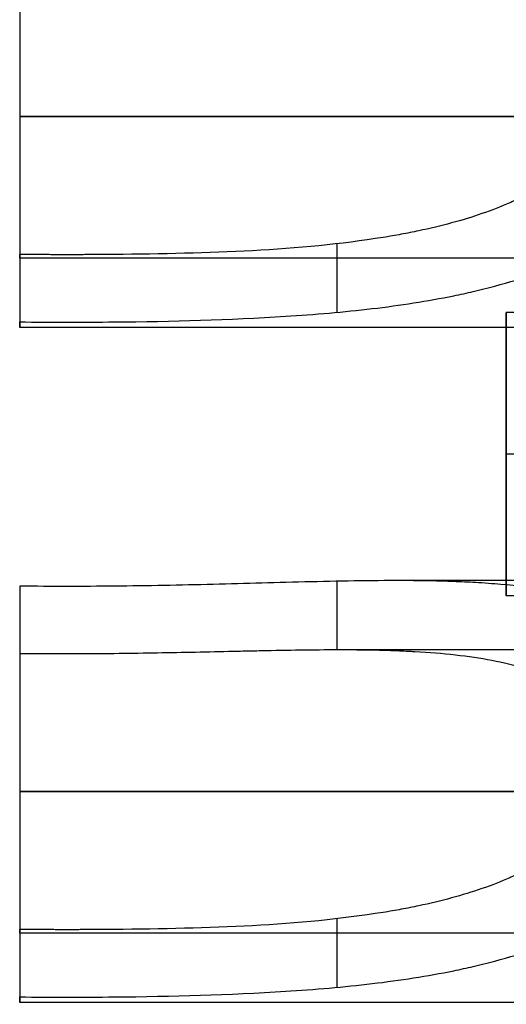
# Model space of a CAD drawing. Header units: millimetres. Extents: x -66 to 114, y 79 to 395.
# Tile 22 of 239: x 41.95 to 43.68, y 89.52 to 93.02. Entities that reach past the tile are written whole.
import ezdxf

# ---------------------------------------------------------------- set-up
doc = ezdxf.new("R2010")
doc.units = ezdxf.units.MM
doc.layers.add('Layer 01', color=18, linetype='Continuous', true_color=0x000000)

# ---------------------------------------------------------------- blocks, each defined once
blk = doc.blocks.new('Block 03')
at = {"layer": 'Layer 01'}
for p, q in [((45.95, 92.6733, 14.1535), (41.95, 92.6733, 14.1535)), ((41.95, 92.6602, 14.3999), (41.95, 92.6602, 14.1534)), ((41.95, 92.2614, 13.9396), (41.95, 91.9816, 13.9396)), ((45.95, 92.1698, 13.65), (41.95, 92.1698, 13.65)), ((46.9201, 91.9769, 15.8), (43.6799, 91.9769, 15.8)), ((46.9201, 91.9769, 11.5), (43.6799, 91.9769, 11.5)), ((46.65, 91.9233, 13.65), (41.95, 91.9233, 13.65)), ((46.9201, 91.4733, 15.2965), (43.6799, 91.4733, 15.2965)), ((46.9201, 91.4733, 16.3035), (43.6799, 91.4733, 16.3035)), ((46.9201, 91.4733, 10.9965), (43.6799, 91.4733, 10.9965)), ((46.9201, 91.4733, 12.0035), (43.6799, 91.4733, 12.0035)), ((46.65, 91.0233, 13.65), (43.287, 91.0233, 13.65)), ((41.95, 90.9649, 13.9396), (41.95, 90.6852, 13.9396)), ((46.9201, 90.9698, 15.8), (43.6799, 90.9698, 15.8)), ((46.9201, 90.9698, 11.5), (43.6799, 90.9698, 11.5)), ((45.95, 90.7769, 13.65), (43.084, 90.7769, 13.65)), ((45.95, 90.2733, 14.1535), (41.95, 90.2733, 14.1535)), ((41.95, 90.2602, 14.3999), (41.95, 90.2602, 14.1534)), ((41.95, 89.8614, 13.9396), (41.95, 89.5816, 13.9396)), ((45.95, 89.7698, 13.65), (41.95, 89.7698, 13.65)), ((46.65, 89.5233, 13.65), (41.95, 89.5233, 13.65))]:
    blk.add_line(p, q, dxfattribs=at)
at = {"layer": 'Layer 01', "extrusion": (1, 0, 0)}
for centre in [(91.4733, 15.8, 43.6799), (91.4733, 11.5, 43.6799)]:
    blk.add_circle(centre, 0.5035, dxfattribs=at)
at = {"layer": 'Layer 01'}
for points, knots in [([(44.4268, 92.6733, 12.9002), (44.4288, 92.6794, 12.9), (44.4314, 92.6881, 12.9001), (44.4355, 92.7028, 12.9005), (44.4413, 92.7248, 12.9015), (44.4457, 92.7466, 12.9034), (44.4528, 92.79, 12.9086), (44.455, 92.8186, 12.9137), (44.4547, 92.9021, 12.9335), (44.4455, 92.9558, 12.9529), (44.4183, 93.0314, 12.9904), (44.4069, 93.0558, 13.0043), (44.3866, 93.091, 13.0269), (44.3792, 93.1025, 13.0348), (44.3634, 93.125, 13.0511), (44.3561, 93.1344, 13.0584), (44.3193, 93.1791, 13.0943), (44.2839, 93.2115, 13.1257), (44.222, 93.2547, 13.1757), (44.1999, 93.2682, 13.1928), (44.1646, 93.2872, 13.219), (44.1506, 93.2942, 13.2291), (44.1308, 93.3035, 13.2432), (44.0805, 93.326, 13.2785), (44.0255, 93.3447, 13.3142), (43.8846, 93.383, 13.3994), (43.7788, 93.3996, 13.4554), (43.6463, 93.4111, 13.5148), (43.6314, 93.4122, 13.5213), (43.6012, 93.4144, 13.5343), (43.584, 93.4155, 13.5416), (43.5449, 93.4177, 13.5577), (43.4661, 93.4214, 13.5892), (43.3848, 93.4229, 13.6182), (43.2191, 93.4239, 13.6726), (43.1045, 93.4219, 13.704), (42.8666, 93.4162, 13.7568), (42.7541, 93.4128, 13.7763), (42.5216, 93.407, 13.8062), (42.4044, 93.4047, 13.8161), (42.2863, 93.4036, 13.8209)], [0, 0, 0, 0, 0.022125, 0.022125, 0.04425, 0.0885, 0.0885, 0.177, 0.177, 0.354, 0.354, 0.4425, 0.4425, 0.48675, 0.48675, 0.531, 0.531, 0.707999, 0.707999, 0.796499, 0.796499, 0.840749, 0.840749, 0.884999, 1.061999, 1.061999, 1.415999, 1.415999, 1.460249, 1.460249, 1.504499, 1.504499, 1.592999, 1.769998, 1.769998, 2.123998, 2.123998, 2.477998, 2.477998, 2.831998, 2.831998, 2.831998, 2.831998]), ([(44.0436, 92.6732, 13.1463), (44.0451, 92.6774, 13.1465), (44.0478, 92.6844, 13.1466), (44.0518, 92.6955, 13.1469), (44.0571, 92.7121, 13.1477), (44.0611, 92.7287, 13.1494), (44.0669, 92.7616, 13.1538), (44.0682, 92.7833, 13.1581), (44.0643, 92.8473, 13.1754), (44.0511, 92.8882, 13.1925), (44.0246, 92.931, 13.2173), (44.0228, 92.9337, 13.219), (44.0178, 92.941, 13.2235), (44.0099, 92.9519, 13.2304), (43.9897, 92.9764, 13.2473), (43.9689, 92.9961, 13.2632), (43.9227, 93.0334, 13.2964), (43.8858, 93.0556, 13.3207), (43.8374, 93.0773, 13.3494), (43.835, 93.0784, 13.3508), (43.8271, 93.0817, 13.3554), (43.8152, 93.0867, 13.3624), (43.7866, 93.0978, 13.3787), (43.7607, 93.1064, 13.3928), (43.7071, 93.1224, 13.4211), (43.6689, 93.1315, 13.4401), (43.5469, 93.1547, 13.4966), (43.4557, 93.1645, 13.5337), (43.3483, 93.1706, 13.5709), (43.3444, 93.1708, 13.5723), (43.3341, 93.1714, 13.5758), (43.3186, 93.1721, 13.581), (43.2822, 93.1737, 13.5931), (43.2506, 93.1747, 13.603), (43.1868, 93.1763, 13.6223), (43.1436, 93.1768, 13.6345), (43.0115, 93.177, 13.6689), (42.9205, 93.1757, 13.6889), (42.803, 93.1733, 13.7101), (42.782, 93.1728, 13.7136), (42.7375, 93.1719, 13.7209), (42.7151, 93.1714, 13.7243), (42.6481, 93.1699, 13.7339), (42.6032, 93.1689, 13.7396), (42.4682, 93.1661, 13.7543), (42.3775, 93.1645, 13.761), (42.2863, 93.1636, 13.7647)], [-2.190262, -2.190262, -2.190262, -2.190262, -2.17315, -2.17315, -2.156039, -2.121816, -2.121816, -2.05337, -2.05337, -1.916479, -1.916479, -1.899368, -1.899368, -1.882256, -1.848033, -1.779588, -1.779588, -1.642696, -1.642696, -1.625585, -1.625585, -1.608473, -1.574251, -1.505805, -1.505805, -1.368914, -1.368914, -1.095131, -1.095131, -1.078019, -1.078019, -1.060908, -1.026685, -0.958239, -0.958239, -0.821348, -0.821348, -0.547565, -0.547565, -0.47912, -0.47912, -0.410674, -0.410674, -0.273783, -0.273783, 0, 0, 0, 0]), ([(42.2863, 91.9431, 13.4791), (42.4922, 91.945, 13.4707), (42.6952, 91.9503, 13.4469), (42.9456, 91.9663, 13.3996), (42.9988, 91.9702, 13.3887), (43.102, 91.9793, 13.3655), (43.1528, 91.9845, 13.3531), (43.3028, 92.0022, 13.3139), (43.3996, 92.0171, 13.285), (43.5165, 92.041, 13.2466), (43.5397, 92.0461, 13.2388), (43.5856, 92.0567, 13.223), (43.6141, 92.0637, 13.213), (43.6906, 92.0841, 13.1855), (43.7394, 92.0989, 13.1671), (43.8795, 92.1478, 13.1127), (43.9643, 92.1862, 13.0771), (44.0502, 92.2363, 13.0404), (44.0596, 92.242, 13.0364), (44.0781, 92.2535, 13.0285), (44.0926, 92.2628, 13.0223), (44.1283, 92.2869, 13.0069), (44.1509, 92.3035, 12.9972), (44.215, 92.3548, 12.9699), (44.2529, 92.391, 12.954), (44.3522, 92.5048, 12.9148), (44.3992, 92.5876, 12.9), (44.4268, 92.6733, 12.9002)], [-2.482282, -2.482282, -2.482282, -2.482282, -1.861712, -1.861712, -1.706569, -1.706569, -1.551427, -1.551427, -1.241141, -1.241141, -1.16357, -1.16357, -1.085999, -1.085999, -0.930856, -0.930856, -0.620571, -0.620571, -0.581785, -0.581785, -0.542999, -0.542999, -0.465428, -0.465428, -0.310285, -0.310285, 0, 0, 0, 0]), ([(44.0436, 92.6732, 13.1463), (44.0194, 92.6151, 13.1465), (43.9781, 92.5586, 13.1566), (43.8903, 92.4809, 13.1839), (43.8567, 92.4561, 13.195), (43.7999, 92.421, 13.2141), (43.7698, 92.404, 13.2242), (43.732, 92.385, 13.2371), (43.7151, 92.3771, 13.2428), (43.7037, 92.3719, 13.2466), (43.6961, 92.3685, 13.2492), (43.6293, 92.3391, 13.2718), (43.5604, 92.3153, 13.2946), (43.4479, 92.2847, 13.3294), (43.4089, 92.2754, 13.3411), (43.3482, 92.2626, 13.3586), (43.3172, 92.2565, 13.3673), (43.2854, 92.2509, 13.376), (43.2641, 92.2472, 13.3817), (43.2518, 92.2452, 13.385), (42.9417, 92.1953, 13.4666), (42.623, 92.1863, 13.5215), (42.2863, 92.183, 13.5353)], [-1.955455, -1.955455, -1.955455, -1.955455, -1.711023, -1.711023, -1.588807, -1.588807, -1.527699, -1.497145, -1.481868, -1.481868, -1.466591, -1.466591, -1.222159, -1.222159, -1.099944, -1.099944, -1.038836, -1.008282, -1.008282, -0.977728, -0.977728, 0, 0, 0, 0]), ([(44.4268, 90.2733, 12.9002), (44.4288, 90.2794, 12.9), (44.4314, 90.2881, 12.9001), (44.4355, 90.3028, 12.9005), (44.4413, 90.3248, 12.9015), (44.4457, 90.3466, 12.9034), (44.4528, 90.39, 12.9086), (44.455, 90.4186, 12.9137), (44.4547, 90.5021, 12.9335), (44.4455, 90.5558, 12.9529), (44.4183, 90.6314, 12.9904), (44.4069, 90.6558, 13.0043), (44.3866, 90.691, 13.0269), (44.3792, 90.7025, 13.0348), (44.3634, 90.725, 13.0511), (44.3561, 90.7344, 13.0584), (44.3193, 90.7791, 13.0943), (44.2839, 90.8115, 13.1257), (44.222, 90.8547, 13.1757), (44.1999, 90.8682, 13.1928), (44.1646, 90.8872, 13.219), (44.1506, 90.8942, 13.2291), (44.1308, 90.9035, 13.2432), (44.0805, 90.926, 13.2785), (44.0255, 90.9447, 13.3142), (43.8846, 90.983, 13.3994), (43.7788, 90.9996, 13.4554), (43.6463, 91.0111, 13.5148), (43.6314, 91.0122, 13.5213), (43.6012, 91.0144, 13.5343), (43.584, 91.0155, 13.5416), (43.5449, 91.0177, 13.5577), (43.4661, 91.0214, 13.5892), (43.3848, 91.0229, 13.6182), (43.2191, 91.0239, 13.6726), (43.1045, 91.0219, 13.704), (42.8666, 91.0162, 13.7568), (42.7541, 91.0128, 13.7763), (42.5216, 91.007, 13.8062), (42.4044, 91.0047, 13.8161), (42.2863, 91.0036, 13.8209)], [0, 0, 0, 0, 0.022125, 0.022125, 0.04425, 0.0885, 0.0885, 0.177, 0.177, 0.354, 0.354, 0.4425, 0.4425, 0.48675, 0.48675, 0.531, 0.531, 0.707999, 0.707999, 0.796499, 0.796499, 0.840749, 0.840749, 0.884999, 1.061999, 1.061999, 1.415999, 1.415999, 1.460249, 1.460249, 1.504499, 1.504499, 1.592999, 1.769998, 1.769998, 2.123998, 2.123998, 2.477998, 2.477998, 2.831998, 2.831998, 2.831998, 2.831998]), ([(44.0436, 90.2732, 13.1463), (44.0451, 90.2774, 13.1465), (44.0478, 90.2844, 13.1466), (44.0518, 90.2955, 13.1469), (44.0571, 90.3121, 13.1477), (44.0611, 90.3287, 13.1494), (44.0669, 90.3616, 13.1538), (44.0682, 90.3833, 13.1581), (44.0643, 90.4473, 13.1754), (44.0511, 90.4882, 13.1925), (44.0246, 90.531, 13.2173), (44.0228, 90.5337, 13.219), (44.0178, 90.541, 13.2235), (44.0099, 90.5519, 13.2304), (43.9897, 90.5764, 13.2473), (43.9689, 90.5961, 13.2632), (43.9227, 90.6334, 13.2964), (43.8858, 90.6556, 13.3207), (43.8374, 90.6773, 13.3494), (43.835, 90.6784, 13.3508), (43.8271, 90.6817, 13.3554), (43.8152, 90.6867, 13.3624), (43.7866, 90.6978, 13.3787), (43.7607, 90.7064, 13.3928), (43.7071, 90.7224, 13.4211), (43.6689, 90.7315, 13.4401), (43.5469, 90.7547, 13.4966), (43.4557, 90.7645, 13.5337), (43.3483, 90.7706, 13.5709), (43.3444, 90.7708, 13.5723), (43.3341, 90.7714, 13.5758), (43.3186, 90.7721, 13.581), (43.2822, 90.7737, 13.5931), (43.2506, 90.7747, 13.603), (43.1868, 90.7763, 13.6223), (43.1436, 90.7768, 13.6345), (43.0115, 90.777, 13.6689), (42.9205, 90.7757, 13.6889), (42.803, 90.7733, 13.7101), (42.782, 90.7728, 13.7136), (42.7375, 90.7719, 13.7209), (42.7151, 90.7714, 13.7243), (42.6481, 90.7699, 13.7339), (42.6032, 90.7689, 13.7396), (42.4682, 90.7661, 13.7543), (42.3775, 90.7645, 13.761), (42.2863, 90.7636, 13.7647)], [-2.190262, -2.190262, -2.190262, -2.190262, -2.17315, -2.17315, -2.156039, -2.121816, -2.121816, -2.05337, -2.05337, -1.916479, -1.916479, -1.899368, -1.899368, -1.882256, -1.848033, -1.779588, -1.779588, -1.642696, -1.642696, -1.625585, -1.625585, -1.608473, -1.574251, -1.505805, -1.505805, -1.368914, -1.368914, -1.095131, -1.095131, -1.078019, -1.078019, -1.060908, -1.026685, -0.958239, -0.958239, -0.821348, -0.821348, -0.547565, -0.547565, -0.47912, -0.47912, -0.410674, -0.410674, -0.273783, -0.273783, 0, 0, 0, 0]), ([(42.2863, 89.5431, 13.4791), (42.4922, 89.545, 13.4707), (42.6952, 89.5503, 13.4469), (42.9456, 89.5663, 13.3996), (42.9988, 89.5702, 13.3887), (43.102, 89.5793, 13.3655), (43.1528, 89.5845, 13.3531), (43.3028, 89.6022, 13.3139), (43.3996, 89.6171, 13.285), (43.5165, 89.641, 13.2466), (43.5397, 89.6461, 13.2388), (43.5856, 89.6567, 13.223), (43.6141, 89.6637, 13.213), (43.6906, 89.6841, 13.1855), (43.7394, 89.6989, 13.1671), (43.8795, 89.7478, 13.1127), (43.9643, 89.7862, 13.0771), (44.0502, 89.8363, 13.0404), (44.0596, 89.842, 13.0364), (44.0781, 89.8535, 13.0285), (44.0926, 89.8628, 13.0223), (44.1283, 89.8869, 13.0069), (44.1509, 89.9035, 12.9972), (44.215, 89.9548, 12.9699), (44.2529, 89.991, 12.954), (44.3522, 90.1048, 12.9148), (44.3992, 90.1876, 12.9), (44.4268, 90.2733, 12.9002)], [-2.482282, -2.482282, -2.482282, -2.482282, -1.861712, -1.861712, -1.706569, -1.706569, -1.551427, -1.551427, -1.241141, -1.241141, -1.16357, -1.16357, -1.085999, -1.085999, -0.930856, -0.930856, -0.620571, -0.620571, -0.581785, -0.581785, -0.542999, -0.542999, -0.465428, -0.465428, -0.310285, -0.310285, 0, 0, 0, 0]), ([(44.0436, 90.2732, 13.1463), (44.0194, 90.2151, 13.1465), (43.9781, 90.1586, 13.1566), (43.8903, 90.0809, 13.1839), (43.8567, 90.0561, 13.195), (43.7999, 90.021, 13.2141), (43.7698, 90.004, 13.2242), (43.732, 89.985, 13.2371), (43.7151, 89.9771, 13.2428), (43.7037, 89.9719, 13.2466), (43.6961, 89.9685, 13.2492), (43.6293, 89.9391, 13.2718), (43.5604, 89.9153, 13.2946), (43.4479, 89.8847, 13.3294), (43.4089, 89.8754, 13.3411), (43.3482, 89.8626, 13.3586), (43.3172, 89.8565, 13.3673), (43.2854, 89.8509, 13.376), (43.2641, 89.8472, 13.3817), (43.2518, 89.8452, 13.385), (42.9417, 89.7953, 13.4666), (42.623, 89.7863, 13.5215), (42.2863, 89.783, 13.5353)], [-1.955455, -1.955455, -1.955455, -1.955455, -1.711023, -1.711023, -1.588807, -1.588807, -1.527699, -1.497145, -1.481868, -1.481868, -1.466591, -1.466591, -1.222159, -1.222159, -1.099944, -1.099944, -1.038836, -1.008282, -1.008282, -0.977728, -0.977728, 0, 0, 0, 0])]:
    blk.add_open_spline(points, degree=3, knots=knots, dxfattribs=at)
at = {"layer": 'Layer 01', "extrusion": (1, -2.50346e-14, -5.61051e-14)}
blk.add_open_spline([(41.95, 93.4036, 13.8209), (41.95, 93.3654, 13.9841), (41.95, 93.2707, 14.1335), (41.95, 93.008, 14.3418), (41.95, 92.8409, 14.4), (41.95, 92.6733, 14.4)], degree=3, knots=[-1.024265, -1.024265, -1.024265, -1.024265, -0.512132, -0.512132, 0, 0, 0, 0], dxfattribs=at)
at = {"layer": 'Layer 01', "extrusion": (1, 6.85382e-13, 8.64212e-13)}
blk.add_open_spline([(41.95, 93.1636, 13.7647), (41.95, 93.1513, 13.8174), (41.95, 93.131, 13.8668), (41.95, 93.0747, 13.9587), (41.95, 93.0355, 14.0049), (41.95, 92.9452, 14.0778), (41.95, 92.8932, 14.1069), (41.95, 92.8113, 14.1352), (41.95, 92.7831, 14.1423), (41.95, 92.7248, 14.1518), (41.95, 92.7, 14.1536), (41.95, 92.6733, 14.1536)], degree=3, knots=[0, 0, 0, 0, 0.1694518, 0.1694518, 0.3389037, 0.3389037, 0.5083555, 0.5083555, 0.5930814, 0.5930814, 0.6778073, 0.6778073, 0.6778073, 0.6778073], dxfattribs=at)
at = {"layer": 'Layer 01'}
for points in [[(46.65, 92.6733, 14.4), (44.3, 92.6733, 14.4), (41.95, 92.6733, 14.4)], [(41.95, 92.6733, 14.1536), (43.95, 92.6733, 14.1536), (45.95, 92.6733, 14.1535)], [(43.0778, 92.2211, 13.4278), (43.0778, 92.0992, 13.3993), (43.0778, 91.9773, 13.3707)], [(41.95, 92.183, 13.5353), (41.95, 92.0631, 13.5072), (41.95, 91.9431, 13.4791)], [(41.95, 91.0036, 13.8209), (41.95, 90.8836, 13.7928), (41.95, 90.7636, 13.7647)], [(43.0778, 91.021, 13.7086), (43.0778, 90.899, 13.6801), (43.0778, 90.7769, 13.6515)], [(46.65, 90.2733, 14.4), (44.3, 90.2733, 14.4), (41.95, 90.2733, 14.4)], [(41.95, 90.2733, 14.1536), (43.95, 90.2733, 14.1536), (45.95, 90.2733, 14.1535)], [(43.0778, 89.8211, 13.4278), (43.0778, 89.6992, 13.3993), (43.0778, 89.5773, 13.3707)], [(41.95, 89.783, 13.5353), (41.95, 89.6631, 13.5072), (41.95, 89.5431, 13.4791)]]:
    blk.add_open_spline(points, degree=2, dxfattribs=at)
at = {"layer": 'Layer 01', "extrusion": (1, -1.7048e-13, 3.10529e-13)}
blk.add_open_spline([(41.95, 92.6733, 14.1536), (41.95, 92.6009, 14.1536), (41.95, 92.5273, 14.1375), (41.95, 92.4287, 14.0916), (41.95, 92.3976, 14.0732), (41.95, 92.3349, 14.025), (41.95, 92.3068, 13.9977), (41.95, 92.2325, 13.9056), (41.95, 92.1973, 13.8328), (41.95, 92.1644, 13.6772), (41.95, 92.1662, 13.6073), (41.95, 92.183, 13.5353)], degree=3, knots=[0, 0, 0, 0, 0.2282732, 0.2282732, 0.3424099, 0.3424099, 0.4565465, 0.4565465, 0.6848197, 0.6848197, 0.9130929, 0.9130929, 0.9130929, 0.9130929], dxfattribs=at)
at = {"layer": 'Layer 01', "extrusion": (1, -2.00143e-14, 5.44466e-14)}
blk.add_open_spline([(41.95, 92.6733, 14.4), (41.95, 92.5608, 14.4), (41.95, 92.4483, 14.3742), (41.95, 92.2457, 14.2763), (41.95, 92.1556, 14.2042), (41.95, 92.0157, 14.0278), (41.95, 91.966, 13.9237), (41.95, 91.9169, 13.7041), (41.95, 91.9174, 13.5887), (41.95, 91.9431, 13.4791)], degree=3, knots=[-1.361856, -1.361856, -1.361856, -1.361856, -1.021392, -1.021392, -0.680928, -0.680928, -0.340464, -0.340464, 0, 0, 0, 0], dxfattribs=at)
at = {"layer": 'Layer 01', "extrusion": (-3.66856e-14, -0.97369, -0.227876)}
blk.add_rational_spline([(42.2863, 92.183, 13.5353), (42.1182, 92.1814, 13.5421), (41.95, 92.183, 13.5353)], [1, 0.999115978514, 1], degree=2, dxfattribs=at)
at = {"layer": 'Layer 01', "extrusion": (-7.74671e-15, -0.97369, -0.227876)}
blk.add_open_spline([(41.95, 91.9431, 13.4791), (42.0621, 91.942, 13.4837), (42.1742, 91.942, 13.4837), (42.2863, 91.9431, 13.4791)], degree=3, dxfattribs=at)
at = {"layer": 'Layer 01', "extrusion": (1, 0, 0)}
blk.add_open_spline([(41.95, 91.0036, 13.8209), (41.95, 90.9654, 13.9841), (41.95, 90.8707, 14.1335), (41.95, 90.608, 14.3418), (41.95, 90.4409, 14.4), (41.95, 90.2733, 14.4)], degree=3, knots=[-1.024265, -1.024265, -1.024265, -1.024265, -0.512132, -0.512132, 0, 0, 0, 0], dxfattribs=at)
at = {"layer": 'Layer 01', "extrusion": (-3.04583e-16, -0.97369, -0.227876)}
blk.add_open_spline([(42.2863, 91.0036, 13.8209), (42.1742, 91.0025, 13.8255), (42.0621, 91.0025, 13.8255), (41.95, 91.0036, 13.8209)], degree=3, dxfattribs=at)
at = {"layer": 'Layer 01', "extrusion": (1, 7.01105e-13, 9.20585e-13)}
blk.add_open_spline([(41.95, 90.7636, 13.7647), (41.95, 90.7513, 13.8174), (41.95, 90.731, 13.8668), (41.95, 90.6747, 13.9587), (41.95, 90.6355, 14.0049), (41.95, 90.5452, 14.0778), (41.95, 90.4932, 14.1069), (41.95, 90.4113, 14.1352), (41.95, 90.3831, 14.1423), (41.95, 90.3248, 14.1518), (41.95, 90.3, 14.1536), (41.95, 90.2733, 14.1536)], degree=3, knots=[0, 0, 0, 0, 0.1694518, 0.1694518, 0.3389037, 0.3389037, 0.5083555, 0.5083555, 0.5930814, 0.5930814, 0.6778073, 0.6778073, 0.6778073, 0.6778073], dxfattribs=at)
at = {"layer": 'Layer 01', "extrusion": (4.43976e-14, -0.97369, -0.227876)}
blk.add_rational_spline([(42.2863, 90.7636, 13.7647), (42.1182, 90.762, 13.7716), (41.95, 90.7636, 13.7647)], [1, 0.999115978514, 1], degree=2, dxfattribs=at)
at = {"layer": 'Layer 01', "extrusion": (1, -2.69436e-13, 3.42923e-13)}
blk.add_open_spline([(41.95, 90.2733, 14.1536), (41.95, 90.2009, 14.1536), (41.95, 90.1273, 14.1375), (41.95, 90.0287, 14.0916), (41.95, 89.9976, 14.0732), (41.95, 89.9349, 14.025), (41.95, 89.9068, 13.9977), (41.95, 89.8325, 13.9056), (41.95, 89.7973, 13.8328), (41.95, 89.7644, 13.6772), (41.95, 89.7662, 13.6073), (41.95, 89.783, 13.5353)], degree=3, knots=[0, 0, 0, 0, 0.2282732, 0.2282732, 0.3424099, 0.3424099, 0.4565465, 0.4565465, 0.6848197, 0.6848197, 0.9130929, 0.9130929, 0.9130929, 0.9130929], dxfattribs=at)
at = {"layer": 'Layer 01', "extrusion": (1, -5.13005e-14, 7.15396e-14)}
blk.add_open_spline([(41.95, 90.2733, 14.4), (41.95, 90.1608, 14.4), (41.95, 90.0483, 14.3742), (41.95, 89.8457, 14.2763), (41.95, 89.7556, 14.2042), (41.95, 89.6157, 14.0278), (41.95, 89.566, 13.9237), (41.95, 89.5169, 13.7041), (41.95, 89.5174, 13.5887), (41.95, 89.5431, 13.4791)], degree=3, knots=[-1.361856, -1.361856, -1.361856, -1.361856, -1.021392, -1.021392, -0.680928, -0.680928, -0.340464, -0.340464, 0, 0, 0, 0], dxfattribs=at)
at = {"layer": 'Layer 01', "extrusion": (4.4578e-15, -0.97369, -0.227876)}
blk.add_rational_spline([(42.2863, 89.783, 13.5353), (42.1182, 89.7814, 13.5421), (41.95, 89.783, 13.5353)], [1, 0.999115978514, 1], degree=2, dxfattribs=at)
at = {"layer": 'Layer 01', "extrusion": (4.32461e-14, -0.97369, -0.227876)}
blk.add_open_spline([(41.95, 89.5431, 13.4791), (42.0621, 89.542, 13.4837), (42.1742, 89.542, 13.4837), (42.2863, 89.5431, 13.4791)], degree=3, dxfattribs=at)

msp = doc.modelspace()

# ---------------------------------------------------------------- block references
at = {"layer": 'Layer 01'}
msp.add_blockref('Block 03', (0, 0), dxfattribs=at)

doc.saveas('drawing.dxf')
